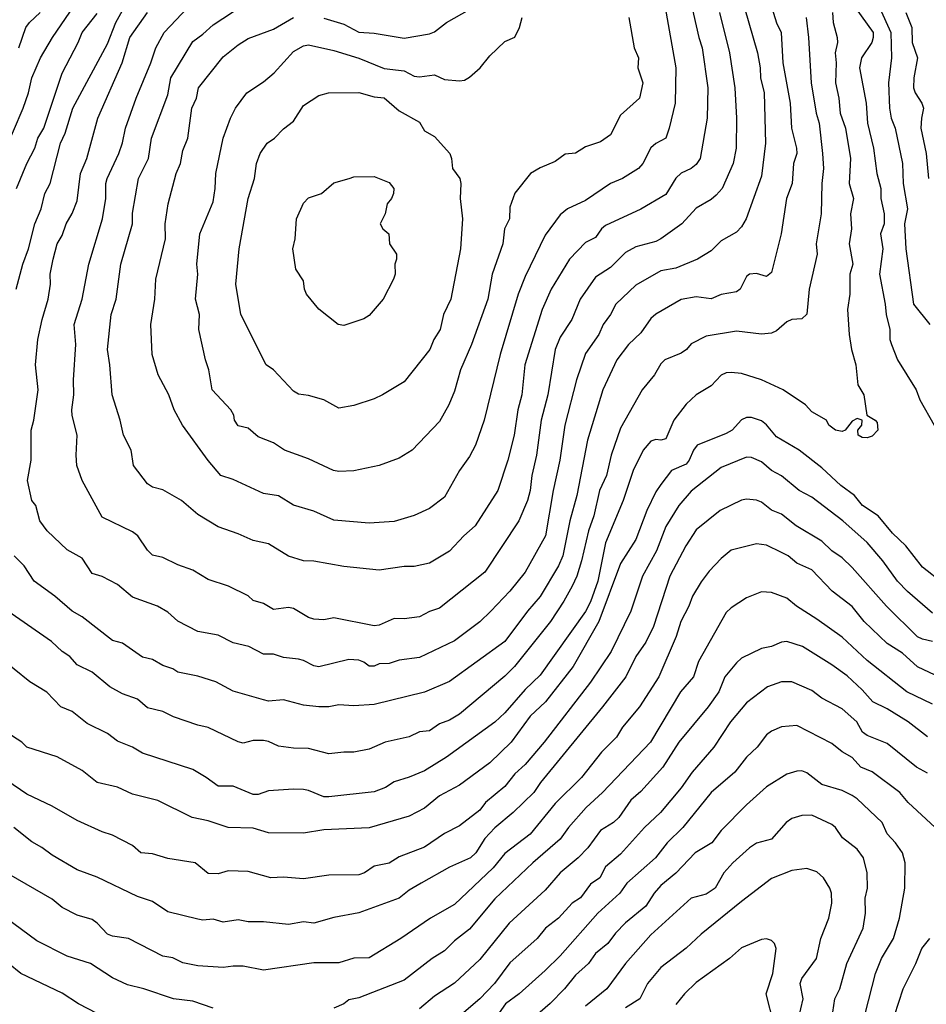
# Model space of a CAD drawing. Header units: metres. Extents: x -46681 to -43747, y -240911 to -237677.
# Tile 211 of 256: x -45603 to -45513, y -239727 to -239629. Entities that reach past the tile are written whole.
import ezdxf

# ---------------------------------------------------------------- set-up
doc = ezdxf.new("R2010")
doc.units = ezdxf.units.M
doc.layers.add('CONTOUR_INDEX', color=1, linetype='Continuous')
doc.layers.add('CONTOUR_INTER', color=3, linetype='Continuous')

msp = doc.modelspace()

# ---------------------------------------------------------------- linework, layer by layer
at = {"layer": 'CONTOUR_INDEX'}
for points, elevation in [([(-45528.748, -239627.02), (-45528.095, -239629.052), (-45527.655, -239630.02), (-45527.463, -239633.02), (-45526.746, -239637.02), (-45526.63, -239639.52), (-45526.106, -239641.52), (-45526.084, -239642.02), (-45526.406, -239643.02), (-45526.546, -239645.02), (-45527.111, -239646.52), (-45527.638, -239650.02), (-45528.595, -239653.855), (-45529.095, -239654.254), (-45530.095, -239653.969), (-45530.777, -239654.02), (-45531.095, -239654.27), (-45531.702, -239655.52), (-45532.095, -239655.769), (-45533.595, -239656.055), (-45534.595, -239656.46), (-45536.095, -239656.291), (-45537.595, -239656.549), (-45540.095, -239657.983), (-45540.595, -239658.444), (-45541.595, -239659.854), (-45542.801, -239661.02), (-45543.983, -239662.52), (-45545.372, -239665.52), (-45546.889, -239670.52), (-45547.962, -239676.02), (-45548.632, -239678.52), (-45549.341, -239682.02), (-45549.776, -239683.02), (-45551.595, -239686.059), (-45552.85, -239687.52), (-45555.095, -239690.525), (-45560.595, -239694.487), (-45563.095, -239695.571), (-45568.095, -239696.781), (-45570.095, -239696.914), (-45571.595, -239696.805), (-45572.595, -239697.006), (-45573.595, -239697.029), (-45575.095, -239696.861), (-45577.095, -239696.314), (-45578.595, -239696.437), (-45579.095, -239696.317), (-45582.095, -239695.474), (-45583.816, -239694.52), (-45585.595, -239693.973), (-45587.595, -239693.568), (-45588.095, -239693.229), (-45589.095, -239692.903), (-45590.095, -239692.308), (-45591.095, -239692.095), (-45593.095, -239690.69), (-45594.095, -239690.409), (-45597.095, -239688.062), (-45598.095, -239687.508), (-45599.806, -239686.02), (-45601.866, -239684.52), (-45602.854, -239683.02), (-45603.869, -239682.02)], 110), ([(-45603.652, -239655.52), (-45603.003, -239653.02), (-45602.422, -239651.52), (-45601.793, -239649.02), (-45601.183, -239647.52), (-45600.821, -239646.02), (-45600.273, -239645.02), (-45599.264, -239641.02), (-45598.785, -239640.02), (-45598.037, -239637.52), (-45594.595, -239631.153), (-45593.766, -239629.02), (-45592.408, -239626.52)], 110), ([(-45515.245, -239628.02), (-45514.662, -239629.52), (-45514.629, -239631.02), (-45514.083, -239632.52), (-45514.449, -239634.52), (-45514.495, -239635.52), (-45514.327, -239636.02), (-45513.656, -239637.02), (-45513.506, -239637.52), (-45513.715, -239638.52), (-45513.753, -239639.52), (-45513.229, -239642.02), (-45512.998, -239644.52)], 105), ([(-45542.775, -239628.52), (-45542.25, -239631.52), (-45541.806, -239632.52), (-45541.884, -239633.52), (-45541.372, -239635.02), (-45541.723, -239636.52), (-45543.595, -239638.218), (-45544.595, -239640.191), (-45545.595, -239640.878), (-45547.095, -239641.367), (-45548.095, -239641.997), (-45549.095, -239642.1), (-45550.095, -239642.815), (-45551.595, -239643.452), (-45552.538, -239644.02), (-45554.095, -239645.968), (-45554.595, -239647.359), (-45554.642, -239648.52), (-45555.127, -239649.52), (-45555.308, -239651.02), (-45556.348, -239654.02), (-45556.803, -239656.52), (-45558.416, -239661.02), (-45559.513, -239663.52), (-45560.095, -239665.643), (-45560.674, -239667.02), (-45561.595, -239668.657), (-45564.323, -239671.52), (-45565.595, -239672.304), (-45567.595, -239673.032), (-45570.095, -239673.567), (-45571.595, -239673.621), (-45572.123, -239673.52), (-45574.595, -239672.371), (-45577.007, -239671.52), (-45578.095, -239670.782), (-45579.595, -239670.195), (-45580.595, -239669.314), (-45581.595, -239669.11), (-45581.952, -239668.52), (-45582.033, -239668.02), (-45582.317, -239667.52), (-45584.184, -239665.52), (-45584.507, -239663.52), (-45584.856, -239662.52), (-45585.49, -239659.52), (-45585.453, -239658.02), (-45585.824, -239656.52), (-45585.62, -239654.02), (-45585.692, -239653.02), (-45585.395, -239650.02), (-45584.095, -239646.842), (-45583.876, -239645.52), (-45583.806, -239644.02), (-45583.08, -239640.52), (-45582.36, -239638.52), (-45581.857, -239637.52), (-45580.737, -239636.02), (-45579.095, -239634.919), (-45578.023, -239634.02), (-45576.095, -239631.884), (-45575.095, -239631.321), (-45574.595, -239631.238), (-45572.095, -239631.809), (-45569.595, -239632.558), (-45567.095, -239633.594), (-45565.095, -239633.827), (-45564.095, -239634.365), (-45563.595, -239634.422), (-45562.095, -239634.221), (-45561.095, -239634.67), (-45559.595, -239634.81), (-45559.095, -239634.761), (-45558.595, -239634.438), (-45557.563, -239633.52), (-45556.595, -239632.328), (-45555.095, -239630.906), (-45554.095, -239630.463), (-45553.633, -239629.52), (-45553.364, -239628.52)], 115), ([(-45512.595, -239690.538), (-45513.595, -239690.307), (-45514.095, -239690.048), (-45517.193, -239687.02), (-45520.595, -239683.177), (-45521.595, -239682.199), (-45522.595, -239681.519), (-45523.595, -239680.564), (-45526.157, -239679.02), (-45527.595, -239677.861), (-45528.595, -239677.476), (-45529.595, -239676.674), (-45530.095, -239676.468), (-45531.095, -239676.396), (-45531.595, -239676.493), (-45533.697, -239677.52), (-45536.095, -239679.436), (-45537.107, -239681.02), (-45538.713, -239684.02), (-45540.314, -239689.02), (-45541.095, -239690.604), (-45542.078, -239692.02), (-45543.079, -239694.02), (-45545.394, -239697.02), (-45551.553, -239704.52), (-45552.216, -239705.52), (-45554.269, -239707.52), (-45556.095, -239709.033), (-45557.095, -239710.113), (-45557.985, -239711.52), (-45558.503, -239712.02), (-45560.595, -239712.957), (-45563.416, -239714.52), (-45564.595, -239715.231), (-45565.595, -239716.034), (-45569.595, -239717.467), (-45572.095, -239717.947), (-45574.095, -239718.51), (-45575.095, -239718.393), (-45576.595, -239718.653), (-45579.095, -239718.368), (-45580.595, -239718.369), (-45581.595, -239718.179), (-45583.095, -239718.412), (-45584.095, -239718.11), (-45585.095, -239718.216), (-45585.595, -239718.117), (-45588.595, -239717.371), (-45590.095, -239716.369), (-45591.595, -239715.851), (-45595.595, -239713.955), (-45597.595, -239713.212), (-45600.095, -239711.761), (-45601.095, -239710.991), (-45602.095, -239710.425), (-45603.901, -239709.02)], 105), ([(-45512.354, -239709.02), (-45515.021, -239706.52), (-45515.857, -239705.52), (-45518.595, -239703.47), (-45519.736, -239703.02), (-45520.595, -239702.036), (-45521.595, -239701.492), (-45522.595, -239700.648), (-45526.095, -239698.867), (-45527.595, -239699.003), (-45528.595, -239699.44), (-45529.095, -239699.798), (-45530.042, -239701.02), (-45531.082, -239702.02), (-45532.231, -239703.52), (-45534.583, -239705.52), (-45537.4, -239709.02), (-45538.971, -239710.52), (-45540.114, -239712.02), (-45542.962, -239714.52), (-45543.685, -239715.52), (-45545.86, -239717.52), (-45549.595, -239721.758), (-45551.095, -239723.225), (-45553.682, -239725.52), (-45555.024, -239726.52), (-45556.595, -239728.755)], 100), ([(-45516.816, -239729.02), (-45515.519, -239725.02), (-45514.247, -239722.52), (-45513.661, -239721.02), (-45512.875, -239720.02)], 100)]:
    msp.add_lwpolyline(points, dxfattribs=dict(at, elevation=elevation))
at = {"layer": 'CONTOUR_INTER'}
for points, elevation in [([(-45604.871, -239642.02), (-45602.965, -239637.52), (-45602.424, -239636.02), (-45602.085, -239634.52), (-45601.236, -239632.52), (-45600.056, -239630.52), (-45596.095, -239624.711)], 108), ([(-45531.713, -239626.02), (-45529.989, -239632.02), (-45529.728, -239633.52), (-45529.69, -239634.52), (-45529.321, -239636.02), (-45529.205, -239641.02), (-45529.595, -239644.291), (-45531.112, -239648.52), (-45531.595, -239649.308), (-45532.095, -239649.845), (-45533.595, -239650.724), (-45534.595, -239651.698), (-45535.942, -239652.52), (-45538.095, -239653.413), (-45539.595, -239653.702), (-45542.095, -239655.107), (-45544.078, -239657.02), (-45544.6, -239658.02), (-45545.34, -239659.02), (-45545.776, -239660.02), (-45547.095, -239661.901), (-45547.991, -239664.52), (-45549.151, -239669.02), (-45549.638, -239672.52), (-45550.285, -239675.52), (-45551.052, -239680.02), (-45553.095, -239683.618), (-45554.619, -239685.52), (-45556.476, -239687.52), (-45557.595, -239688.574), (-45560.095, -239690.459), (-45563.595, -239692.096), (-45565.595, -239692.375), (-45566.595, -239692.693), (-45567.595, -239692.733), (-45568.095, -239692.966), (-45568.595, -239692.96), (-45569.095, -239692.564), (-45569.595, -239692.37), (-45570.595, -239692.304), (-45573.595, -239693.03), (-45574.095, -239692.944), (-45575.095, -239692.404), (-45575.595, -239692.266), (-45577.095, -239692.127), (-45578.095, -239691.787), (-45579.095, -239691.771), (-45580.543, -239691.02), (-45582.095, -239690.64), (-45583.595, -239689.898), (-45585.595, -239689.523), (-45587.595, -239688.493), (-45588.595, -239687.616), (-45589.618, -239687.02), (-45592.095, -239686.127), (-45593.595, -239684.849), (-45595.095, -239684.079), (-45596.095, -239683.766), (-45597.095, -239682.257), (-45598.595, -239681.421), (-45600.576, -239679.52), (-45601.305, -239678.52), (-45601.701, -239677.02), (-45602.095, -239676.515), (-45602.517, -239674.52), (-45602.158, -239672.52), (-45602.176, -239669.52), (-45601.916, -239668.52), (-45601.483, -239665.52), (-45601.735, -239663.02), (-45601.497, -239660.52), (-45601.071, -239658.52), (-45600.461, -239656.52), (-45600.254, -239655.02), (-45600.285, -239654.02), (-45599.983, -239652.52), (-45599.58, -239651.02), (-45599.095, -239650.191), (-45598.694, -239649.02), (-45598.095, -239647.988), (-45597.595, -239646.75), (-45597.251, -239644.02), (-45596.643, -239642.52), (-45595.556, -239638.52), (-45593.119, -239633.02), (-45592.366, -239630.52), (-45590.596, -239628.02)], 111), ([(-45536.618, -239627.02), (-45535.821, -239630.52), (-45535.482, -239631.52), (-45534.93, -239635.52), (-45535.002, -239638.52), (-45535.675, -239642.52), (-45536.095, -239643.14), (-45536.595, -239643.524), (-45537.595, -239643.99), (-45538.095, -239644.494), (-45539.095, -239646.092), (-45541.595, -239647.575), (-45545.095, -239649.189), (-45545.49, -239649.52), (-45546.095, -239650.372), (-45547.095, -239650.892), (-45548.685, -239652.52), (-45550.492, -239655.52), (-45551.379, -239657.52), (-45553.107, -239663.02), (-45553.423, -239666.02), (-45553.813, -239667.52), (-45554.181, -239670.02), (-45554.812, -239672.52), (-45555.786, -239675.52), (-45558.06, -239679.02), (-45559.176, -239680.02), (-45560.595, -239681.555), (-45562.595, -239682.729), (-45564.095, -239683.078), (-45565.095, -239683.07), (-45567.595, -239683.428), (-45571.095, -239683.08), (-45574.095, -239682.545), (-45575.095, -239682.524), (-45576.595, -239682.046), (-45578.595, -239680.816), (-45580.095, -239680.49), (-45581.595, -239679.812), (-45583.595, -239679.133), (-45585.595, -239677.905), (-45587.228, -239676.52), (-45589.095, -239675.462), (-45590.095, -239675.189), (-45590.595, -239674.844), (-45591.993, -239673.02), (-45592.225, -239671.52), (-45592.995, -239670.02), (-45593.318, -239668.52), (-45594.127, -239666.02), (-45594.338, -239663.02), (-45594.567, -239661.52), (-45594.207, -239658.02), (-45593.711, -239656.52), (-45593.264, -239653.02), (-45592.09, -239649.02), (-45592.095, -239647.973), (-45591.487, -239644.52), (-45590.521, -239642.52), (-45590.207, -239640.52), (-45588.595, -239636.193), (-45588.303, -239634.52), (-45586.095, -239630.894), (-45585.095, -239630.179), (-45584.095, -239629.251), (-45581.095, -239627.31)], 113), ([(-45522.527, -239628.02), (-45522.481, -239629.02), (-45522.087, -239630.52), (-45522.044, -239631.02), (-45522.266, -239632.02), (-45522.162, -239633.02), (-45522.246, -239635.02), (-45521.905, -239636.52), (-45521.777, -239638.02), (-45521.258, -239639.52), (-45520.763, -239642.52), (-45520.885, -239645.02), (-45520.457, -239646.52), (-45520.76, -239648.02), (-45520.646, -239649.52), (-45520.893, -239651.02), (-45520.509, -239653.02), (-45520.804, -239654.02), (-45520.806, -239656.02), (-45521.063, -239657.52), (-45520.89, -239660.02), (-45520.665, -239661.52), (-45520.221, -239663.02), (-45520.021, -239665.02), (-45519.443, -239666.02), (-45519.115, -239668.02), (-45518.289, -239668.52), (-45518.095, -239668.761), (-45518.05, -239669.52), (-45518.595, -239670.127), (-45519.095, -239670.289), (-45519.595, -239670.242), (-45520.005, -239670.02), (-45520.009, -239669.52), (-45519.623, -239669.02), (-45519.583, -239668.52), (-45520.095, -239668.365), (-45520.595, -239668.632), (-45521.271, -239669.52), (-45521.595, -239669.658), (-45522.239, -239669.52), (-45522.917, -239669.02), (-45523.126, -239668.52), (-45524.595, -239667.702), (-45525.216, -239667.02), (-45527.436, -239665.52), (-45529.595, -239664.536), (-45531.595, -239663.899), (-45532.595, -239663.779), (-45533.095, -239663.837), (-45533.595, -239664.067), (-45534.595, -239665.124), (-45536.095, -239666.005), (-45537.095, -239666.932), (-45538.324, -239668.52), (-45539.095, -239670.377), (-45539.595, -239670.527), (-45540.095, -239670.436), (-45540.595, -239670.602), (-45541.364, -239671.52), (-45542.348, -239673.52), (-45543.333, -239676.52), (-45545.095, -239680.719), (-45545.852, -239684.52), (-45546.595, -239686.573), (-45547.095, -239687.527), (-45551.595, -239693.864), (-45553.095, -239695.302), (-45555.095, -239697.609), (-45556.095, -239698.523), (-45560.908, -239702.02), (-45563.095, -239703.368), (-45564.595, -239704.009), (-45566.095, -239704.451), (-45566.942, -239705.02), (-45568.095, -239705.463), (-45572.595, -239705.969), (-45573.095, -239705.963), (-45574.595, -239705.313), (-45575.095, -239705.233), (-45576.095, -239705.18), (-45578.595, -239705.377), (-45579.595, -239705.725), (-45580.095, -239705.725), (-45582.095, -239704.9), (-45583.595, -239704.896), (-45584.768, -239704.02), (-45586.095, -239703.237), (-45591.095, -239701.634), (-45592.095, -239701.024), (-45593.595, -239700.416), (-45594.595, -239699.678), (-45596.595, -239698.678), (-45598.095, -239697.492), (-45599.231, -239697.02), (-45600.595, -239695.567), (-45602.296, -239694.52), (-45605.458, -239692.02)], 108), ([(-45603.61, -239645.52), (-45602.583, -239643.02), (-45601.81, -239641.52), (-45601.493, -239640.52), (-45600.906, -239639.52), (-45599.095, -239634.053), (-45597.496, -239631.02), (-45597.114, -239630.02), (-45595.595, -239628.131)], 109), ([(-45603.4, -239631.52), (-45602.68, -239629.52), (-45602.339, -239629.02), (-45601.258, -239628.02)], 107), ([(-45533.786, -239628.02), (-45532.783, -239632.02), (-45532.244, -239635.52), (-45532.088, -239638.52), (-45532.1, -239641.52), (-45532.414, -239643.02), (-45533.501, -239645.52), (-45534.095, -239646.183), (-45534.595, -239646.611), (-45536.095, -239647.449), (-45537.499, -239649.02), (-45539.595, -239650.505), (-45540.095, -239650.762), (-45542.095, -239651.291), (-45543.095, -239651.86), (-45544.595, -239653.358), (-45546.095, -239654.333), (-45547.618, -239656.52), (-45548.429, -239658.52), (-45549.595, -239660.271), (-45550.084, -239661.52), (-45550.837, -239666.02), (-45551.492, -239668.52), (-45551.947, -239672.02), (-45552.433, -239674.02), (-45552.587, -239675.52), (-45552.839, -239676.52), (-45553.695, -239678.52), (-45557.095, -239683.635), (-45561.595, -239687.225), (-45562.595, -239687.557), (-45563.595, -239688.065), (-45565.095, -239688.26), (-45566.095, -239688.231), (-45567.595, -239688.906), (-45568.095, -239688.966), (-45572.095, -239688.187), (-45573.095, -239688.363), (-45574.095, -239688.319), (-45574.595, -239688.151), (-45576.095, -239687.245), (-45576.595, -239687.135), (-45578.095, -239687.337), (-45579.095, -239686.734), (-45580.095, -239686.451), (-45580.595, -239685.975), (-45582.552, -239685.02), (-45584.595, -239684.357), (-45586.095, -239683.427), (-45587.595, -239682.919), (-45589.095, -239682.163), (-45590.095, -239681.957), (-45590.595, -239681.442), (-45591.572, -239680.02), (-45592.095, -239679.61), (-45595.095, -239678.167), (-45597.101, -239674.52), (-45597.631, -239673.02), (-45597.71, -239672.02), (-45597.604, -239670.02), (-45598.095, -239668.054), (-45598.112, -239667.52), (-45597.936, -239666.02), (-45597.958, -239664.52), (-45597.742, -239661.02), (-45597.903, -239659.02), (-45597.098, -239656.52), (-45596.449, -239653.02), (-45595.077, -239648.52), (-45594.75, -239646.52), (-45594.732, -239645.02), (-45594.61, -239644.52), (-45593.453, -239642.02), (-45593.095, -239640.983), (-45592.801, -239639.52), (-45591.736, -239636.52), (-45590.27, -239633.02), (-45589.778, -239631.52), (-45588.942, -239630.02), (-45586.595, -239627.539)], 112), ([(-45539.173, -239627.52), (-45538.118, -239633.52), (-45538.18, -239637.02), (-45538.778, -239639.52), (-45539.101, -239640.52), (-45540.095, -239641.024), (-45540.595, -239641.476), (-45541.404, -239643.02), (-45541.813, -239643.52), (-45543.404, -239644.52), (-45544.595, -239645.012), (-45547.095, -239646.69), (-45548.883, -239647.52), (-45549.595, -239648.128), (-45551.095, -239650.14), (-45553.095, -239654.259), (-45553.79, -239656.02), (-45555.565, -239662.02), (-45557.144, -239668.52), (-45558.011, -239671.02), (-45558.595, -239672.153), (-45559.595, -239673.521), (-45561.095, -239676.167), (-45562.595, -239677.291), (-45564.095, -239677.992), (-45566.095, -239678.598), (-45568.595, -239678.751), (-45572.095, -239678.457), (-45574.095, -239677.578), (-45576.095, -239676.962), (-45577.595, -239676.044), (-45579.095, -239675.828), (-45582.095, -239674.428), (-45583.326, -239674.02), (-45584.595, -239672.539), (-45587.142, -239669.02), (-45587.948, -239667.52), (-45588.498, -239666.02), (-45589.555, -239664.02), (-45590.127, -239662.02), (-45590.268, -239659.02), (-45589.868, -239656.52), (-45589.777, -239654.52), (-45588.802, -239650.52), (-45588.843, -239649.02), (-45588.537, -239647.02), (-45587.768, -239644.02), (-45587.325, -239643.02), (-45587.095, -239641.723), (-45586.613, -239640.52), (-45586.197, -239637.52), (-45585.734, -239636.52), (-45585.527, -239635.52), (-45583.095, -239632.427), (-45581.595, -239631.229), (-45580.595, -239630.611), (-45578.095, -239629.691), (-45576.095, -239628.532)], 114), ([(-45573.095, -239628.571), (-45571.095, -239629.19), (-45569.595, -239629.978), (-45568.095, -239630.092), (-45565.095, -239630.576), (-45562.595, -239630.131), (-45562.095, -239629.936), (-45560.884, -239629.02), (-45558.595, -239627.713)], 114), ([(-45520.278, -239627.52), (-45518.511, -239630.02), (-45518.488, -239630.52), (-45518.637, -239631.02), (-45519.671, -239632.52), (-45519.852, -239633.52), (-45519.197, -239637.02), (-45519.071, -239639.02), (-45518.46, -239641.52), (-45518.139, -239644.02), (-45517.739, -239645.52), (-45517.736, -239646.52), (-45517.413, -239648.02), (-45517.413, -239649.02), (-45517.772, -239650.02), (-45517.534, -239651.52), (-45517.887, -239654.02), (-45517.299, -239657.02), (-45517.22, -239658.02), (-45516.83, -239659.52), (-45516.833, -239660.52), (-45516.682, -239661.02), (-45516.095, -239662.535), (-45514.24, -239665.52), (-45513.85, -239666.52), (-45512.435, -239669.02)], 107), ([(-45517.877, -239627.52), (-45516.752, -239630.02), (-45516.676, -239632.52), (-45516.99, -239635.02), (-45516.875, -239637.52), (-45516.71, -239638.52), (-45516.305, -239639.52), (-45515.582, -239643.02), (-45515.535, -239645.02), (-45515.088, -239647.52), (-45515.38, -239649.02), (-45515.266, -239651.52), (-45514.489, -239657.02), (-45512.856, -239659.02)], 106), ([(-45525.172, -239628.52), (-45524.93, -239630.52), (-45524.654, -239635.02), (-45524.16, -239638.02), (-45523.876, -239639.02), (-45523.544, -239642.02), (-45523.449, -239643.52), (-45523.608, -239645.02), (-45523.656, -239648.02), (-45524.173, -239651.02), (-45524.064, -239652.02), (-45524.849, -239655.52), (-45525.095, -239658.007), (-45525.595, -239658.47), (-45526.595, -239658.53), (-45527.095, -239658.745), (-45528.095, -239659.667), (-45528.595, -239659.892), (-45529.595, -239659.994), (-45532.095, -239659.703), (-45535.095, -239660.185), (-45536.595, -239660.949), (-45537.052, -239661.52), (-45537.595, -239661.882), (-45539.212, -239662.52), (-45539.595, -239662.921), (-45540.228, -239664.02), (-45541.451, -239665.52), (-45543.595, -239669.326), (-45544.547, -239672.02), (-45544.989, -239674.02), (-45545.688, -239675.52), (-45546.244, -239678.02), (-45546.795, -239679.52), (-45547.49, -239682.52), (-45547.953, -239684.02), (-45548.41, -239685.02), (-45549.237, -239686.52), (-45550.572, -239688.52), (-45554.146, -239693.02), (-45555.095, -239693.959), (-45559.595, -239697.741), (-45560.595, -239698.333), (-45561.595, -239698.706), (-45562.595, -239699.383), (-45563.595, -239699.495), (-45564.595, -239699.98), (-45566.995, -239700.52), (-45568.595, -239701.222), (-45570.095, -239701.515), (-45571.095, -239701.505), (-45572.595, -239701.7), (-45574.595, -239701.159), (-45576.095, -239701.128), (-45577.595, -239700.914), (-45578.595, -239700.449), (-45579.095, -239700.345), (-45580.095, -239700.372), (-45581.095, -239700.619), (-45581.595, -239700.504), (-45584.595, -239699.054), (-45585.595, -239698.842), (-45588.012, -239698.02), (-45589.095, -239697.475), (-45590.595, -239697.1), (-45591.595, -239696.251), (-45593.095, -239695.734), (-45594.348, -239695.02), (-45596.095, -239693.559), (-45597.595, -239692.827), (-45598.312, -239692.02), (-45599.095, -239691.516), (-45600.144, -239690.52), (-45604.484, -239687.52)], 109), ([(-45572.625, -239636.02), (-45569.595, -239635.963), (-45568.095, -239636.393), (-45567.095, -239636.516), (-45565.595, -239637.789), (-45563.595, -239638.924), (-45563.095, -239639.782), (-45562.095, -239640.36), (-45560.579, -239642.02), (-45560.4, -239642.52), (-45560.299, -239643.52), (-45559.582, -239644.52), (-45559.458, -239645.02), (-45559.537, -239646.52), (-45559.302, -239648.52), (-45559.512, -239651.52), (-45560.463, -239656.52), (-45561.197, -239658.02), (-45561.526, -239659.52), (-45562.156, -239660.52), (-45562.558, -239661.52), (-45565.095, -239664.722), (-45567.252, -239666.02), (-45568.095, -239666.399), (-45570.095, -239667.081), (-45571.595, -239667.347), (-45573.095, -239666.505), (-45574.595, -239666.069), (-45575.595, -239665.932), (-45576.095, -239665.657), (-45578.095, -239663.536), (-45578.828, -239663.02), (-45581.338, -239658.02), (-45581.814, -239655.02), (-45581.509, -239651.52), (-45580.611, -239646.52), (-45579.967, -239644.52), (-45579.766, -239643.02), (-45579.408, -239642.02), (-45578.703, -239641.02), (-45577.981, -239640.52), (-45577.095, -239639.599), (-45576.095, -239638.821), (-45575.095, -239637.264), (-45573.595, -239636.284), (-45572.625, -239636.02)], 116), ([(-45570.563, -239644.52), (-45570.095, -239644.349), (-45568.095, -239644.305), (-45566.595, -239644.911), (-45566.126, -239645.52), (-45566.173, -239646.02), (-45566.371, -239646.52), (-45566.797, -239647.02), (-45566.977, -239648.02), (-45567.472, -239649.02), (-45567.234, -239649.52), (-45566.628, -239650.02), (-45566.562, -239651.02), (-45565.874, -239652.02), (-45565.868, -239652.52), (-45566.015, -239653.02), (-45566.014, -239654.02), (-45566.177, -239654.52), (-45567.18, -239656.52), (-45568.595, -239658.133), (-45569.095, -239658.473), (-45571.095, -239659.132), (-45571.675, -239659.02), (-45573.595, -239657.497), (-45574.795, -239656.02), (-45575.002, -239655.52), (-45575.095, -239654.694), (-45575.862, -239653.52), (-45576.166, -239651.52), (-45575.921, -239650.52), (-45575.817, -239648.52), (-45575.095, -239646.969), (-45574.595, -239646.441), (-45573.309, -239646.02), (-45572.095, -239644.953), (-45570.563, -239644.52)], 117), ([(-45511.595, -239684.716), (-45513.595, -239683.142), (-45515.25, -239681.02), (-45516.595, -239679.769), (-45517.997, -239678.02), (-45519.571, -239677.02), (-45520.36, -239676.02), (-45521.73, -239675.02), (-45523.595, -239673.266), (-45525.868, -239671.52), (-45528.095, -239670.189), (-45529.095, -239669.006), (-45529.595, -239668.594), (-45530.595, -239668.256), (-45531.095, -239668.263), (-45531.595, -239668.509), (-45532.519, -239669.52), (-45533.095, -239669.865), (-45535.995, -239671.02), (-45536.368, -239671.52), (-45536.773, -239672.52), (-45537.095, -239672.912), (-45538.528, -239673.52), (-45539.595, -239674.908), (-45540.095, -239675.667), (-45540.985, -239677.52), (-45542.095, -239680.403), (-45543.595, -239682.771), (-45545.752, -239688.52), (-45548.315, -239693.02), (-45551.047, -239696.52), (-45552.595, -239697.944), (-45554.486, -239700.52), (-45556.595, -239702.571), (-45559.595, -239704.797), (-45561.595, -239705.867), (-45563.095, -239707.077), (-45564.595, -239707.882), (-45568.595, -239709.025), (-45573.095, -239709.239), (-45575.095, -239709.554), (-45578.595, -239709.531), (-45580.095, -239709.085), (-45582.601, -239709.02), (-45584.595, -239708.332), (-45586.158, -239708.02), (-45589.595, -239706.319), (-45592.095, -239705.68), (-45593.595, -239704.999), (-45595.595, -239704.53), (-45597.095, -239703.349), (-45599.595, -239701.998), (-45602.585, -239701.02), (-45603.09, -239700.52), (-45604.595, -239699.567)], 107), ([(-45512.595, -239687.691), (-45515.095, -239685.558), (-45516.095, -239684.539), (-45517.535, -239682.52), (-45519.095, -239680.683), (-45521.502, -239678.52), (-45524.595, -239676.184), (-45525.848, -239675.52), (-45527.595, -239674.047), (-45528.599, -239673.52), (-45529.595, -239672.669), (-45530.595, -239672.226), (-45531.095, -239672.199), (-45533.595, -239673.218), (-45536.595, -239675.587), (-45537.82, -239677.02), (-45539.095, -239679.098), (-45540.038, -239681.52), (-45541.414, -239684.02), (-45542.572, -239687.52), (-45544.522, -239691.52), (-45546.595, -239694.55), (-45551.19, -239700.52), (-45553.095, -239702.738), (-45554.095, -239703.68), (-45555.095, -239704.918), (-45557.012, -239706.52), (-45557.595, -239707.292), (-45559.595, -239708.844), (-45561.095, -239709.594), (-45563.095, -239710.969), (-45565.595, -239711.908), (-45566.595, -239712.562), (-45568.095, -239712.85), (-45569.029, -239713.52), (-45569.595, -239713.695), (-45572.595, -239713.741), (-45575.095, -239714.091), (-45577.095, -239713.951), (-45578.361, -239714.02), (-45580.595, -239713.372), (-45582.595, -239713.318), (-45583.595, -239713.61), (-45584.595, -239713.571), (-45585.867, -239712.52), (-45588.595, -239712.073), (-45590.095, -239711.607), (-45591.277, -239711.52), (-45592.095, -239710.802), (-45594.095, -239709.759), (-45595.095, -239709.433), (-45597.595, -239708.297), (-45600.095, -239706.879), (-45602.595, -239705.686), (-45604.595, -239704.332)], 106), ([(-45508.845, -239695.52), (-45514.095, -239693.048), (-45515.595, -239691.668), (-45517.095, -239690.73), (-45519.395, -239688.52), (-45520.595, -239687.059), (-45522.578, -239685.52), (-45524.595, -239683.405), (-45526.095, -239682.742), (-45526.946, -239682.02), (-45527.595, -239681.669), (-45529.095, -239680.967), (-45530.095, -239680.809), (-45532.595, -239681.459), (-45533.595, -239682.266), (-45534.786, -239683.52), (-45535.595, -239684.589), (-45536.442, -239686.02), (-45536.816, -239687.02), (-45537.601, -239688.52), (-45538.075, -239690.02), (-45539.789, -239694.02), (-45541.729, -239697.02), (-45543.409, -239699.02), (-45543.999, -239700.02), (-45545.492, -239701.52), (-45547.47, -239704.02), (-45550.095, -239706.604), (-45552.595, -239709.676), (-45555.095, -239711.593), (-45556.269, -239713.02), (-45560.095, -239716.657), (-45562.495, -239718.02), (-45565.42, -239720.02), (-45568.595, -239721.948), (-45570.095, -239721.974), (-45571.595, -239722.436), (-45574.095, -239722.444), (-45579.095, -239723.172), (-45581.095, -239722.787), (-45582.095, -239722.768), (-45583.095, -239722.923), (-45585.595, -239722.766), (-45587.095, -239722.45), (-45588.095, -239721.946), (-45589.095, -239721.804), (-45592.501, -239720.02), (-45594.095, -239719.788), (-45594.595, -239719.592), (-45595.595, -239718.501), (-45596.095, -239718.156), (-45597.595, -239717.724), (-45599.095, -239716.938), (-45600.095, -239716.13), (-45608.095, -239711.525)], 104), ([(-45512.595, -239696.762), (-45515.151, -239695.52), (-45519.095, -239692.403), (-45521.595, -239690.087), (-45524.095, -239688.291), (-45526.123, -239687.02), (-45527.095, -239686.218), (-45528.595, -239685.652), (-45529.595, -239685.576), (-45531.095, -239686.199), (-45532.595, -239687.162), (-45533.095, -239687.636), (-45535.848, -239692.52), (-45536.37, -239694.02), (-45537.634, -239695.52), (-45540.64, -239700.52), (-45545.402, -239705.52), (-45547.019, -239707.02), (-45548.777, -239709.02), (-45549.595, -239710.176), (-45552.306, -239712.52), (-45556.095, -239716.102), (-45558.595, -239719.094), (-45560.095, -239720.269), (-45561.095, -239721.267), (-45562.313, -239722.02), (-45565.095, -239724.189), (-45569.595, -239725.943), (-45570.595, -239726.139), (-45571.095, -239726.532), (-45572.095, -239726.957)], 103), ([(-45513.095, -239699.995), (-45515.036, -239698.52), (-45517.095, -239697.201), (-45518.525, -239696.52), (-45519.595, -239695.322), (-45521.095, -239693.926), (-45522.595, -239692.847), (-45525.51, -239691.02), (-45527.095, -239690.536), (-45527.595, -239690.582), (-45528.595, -239691.014), (-45529.595, -239691.22), (-45531.595, -239692.185), (-45532.095, -239692.634), (-45533.254, -239694.02), (-45533.841, -239695.52), (-45534.884, -239697.02), (-45537.81, -239700.52), (-45539.407, -239703.02), (-45541.595, -239705.415), (-45542.595, -239706.279), (-45543.77, -239708.02), (-45544.288, -239708.52), (-45545.595, -239709.317), (-45546.856, -239711.02), (-45547.802, -239712.02), (-45549.595, -239713.519), (-45551.095, -239715.228), (-45554.669, -239718.52), (-45557.595, -239722.122), (-45560.095, -239724.461), (-45562.095, -239725.78), (-45563.566, -239727.02)], 102), ([(-45513.095, -239703.589), (-45514.188, -239703.02), (-45517.095, -239700.653), (-45519.095, -239699.856), (-45519.573, -239699.52), (-45520.14, -239698.52), (-45521.595, -239697.229), (-45523.595, -239696.138), (-45524.595, -239695.398), (-45526.595, -239694.536), (-45527.595, -239694.525), (-45528.987, -239695.02), (-45531.095, -239696.603), (-45532.676, -239698.52), (-45534.338, -239701.02), (-45536.497, -239703.52), (-45537.595, -239705.05), (-45539.649, -239707.52), (-45541.212, -239709.02), (-45543.595, -239711.669), (-45545.095, -239712.921), (-45545.652, -239714.02), (-45546.595, -239714.626), (-45547.595, -239716.005), (-45548.406, -239716.52), (-45549.783, -239718.02), (-45551.05, -239719.02), (-45551.896, -239720.02), (-45554.595, -239722.458), (-45556.134, -239724.52), (-45557.595, -239726.028), (-45562.595, -239730.314)], 101), ([(-45519.31, -239727.52), (-45518.271, -239723.52), (-45517.682, -239722.02), (-45516.48, -239720.02), (-45515.892, -239718.02), (-45515.36, -239715.02), (-45515.316, -239712.52), (-45515.599, -239711.52), (-45516.274, -239710.52), (-45517.095, -239709.647), (-45517.612, -239708.52), (-45520.095, -239706.166), (-45520.595, -239705.839), (-45521.595, -239705.338), (-45523.595, -239704.729), (-45525.095, -239703.558), (-45525.595, -239703.368), (-45526.095, -239703.398), (-45527.095, -239703.714), (-45529.095, -239704.976), (-45531.095, -239706.738), (-45533.595, -239709.309), (-45534.542, -239710.52), (-45536.19, -239711.52), (-45538.095, -239713.528), (-45539.595, -239714.772), (-45540.271, -239715.52), (-45541.095, -239716.83), (-45543.095, -239718.485), (-45544.117, -239719.52), (-45544.866, -239720.52), (-45546.095, -239721.511), (-45546.776, -239722.52), (-45548.095, -239723.689), (-45549.167, -239725.02), (-45550.595, -239726.499), (-45552.595, -239728.204)], 99), ([(-45522.618, -239728.02), (-45522.295, -239726.02), (-45521.816, -239725.02), (-45521.122, -239722.52), (-45519.481, -239719.02), (-45519.255, -239717.52), (-45519.305, -239716.02), (-45519.069, -239715.02), (-45519.097, -239713.52), (-45519.459, -239712.02), (-45520.095, -239711.169), (-45521.554, -239710.02), (-45522.235, -239709.02), (-45522.595, -239708.719), (-45524.595, -239707.779), (-45525.595, -239707.799), (-45526.595, -239708.116), (-45527.137, -239708.52), (-45528.595, -239710.149), (-45530.095, -239710.55), (-45530.792, -239711.02), (-45532.454, -239712.52), (-45533.351, -239713.52), (-45534.2, -239715.02), (-45535.095, -239715.612), (-45536.595, -239716.033), (-45540.595, -239719.683), (-45543.095, -239722.502), (-45544.952, -239725.02), (-45547.095, -239726.77)], 98), ([(-45525.935, -239728.02), (-45525.445, -239726.02), (-45525.742, -239724.52), (-45525.594, -239724.02), (-45524.136, -239722.02), (-45523.699, -239720.02), (-45522.91, -239718.02), (-45522.609, -239716.52), (-45522.648, -239715.52), (-45522.806, -239715.02), (-45523.452, -239714.02), (-45524.095, -239713.422), (-45525.095, -239713.089), (-45526.595, -239713.293), (-45528.595, -239714.077), (-45531.595, -239716.348), (-45535.595, -239719.593), (-45537.095, -239720.993), (-45539.595, -239722.91), (-45540.909, -239724.52), (-45541.702, -239726.02), (-45543.095, -239726.935)], 97), ([(-45584.095, -239726.967), (-45586.095, -239726.244), (-45588.037, -239726.02), (-45590.962, -239725.02), (-45592.595, -239724.652), (-45594.095, -239723.951), (-45596.284, -239722.52), (-45598.595, -239721.777), (-45601.595, -239720.262), (-45604.641, -239718.02)], 103), ([(-45528.36, -239728.52), (-45529.125, -239725.52), (-45528.478, -239723.52), (-45528.146, -239721.02), (-45528.293, -239720.52), (-45528.595, -239720.24), (-45529.095, -239720.053), (-45529.595, -239720.139), (-45531.595, -239720.951), (-45532.784, -239722.02), (-45536.095, -239724.393), (-45537.258, -239725.52), (-45538.095, -239726.576)], 96), ([(-45595.595, -239727.486), (-45597.467, -239726.52), (-45599.095, -239725.452), (-45603.209, -239723.52), (-45604.431, -239722.52)], 102)]:
    msp.add_lwpolyline(points, dxfattribs=dict(at, elevation=elevation))

doc.saveas('drawing.dxf')
